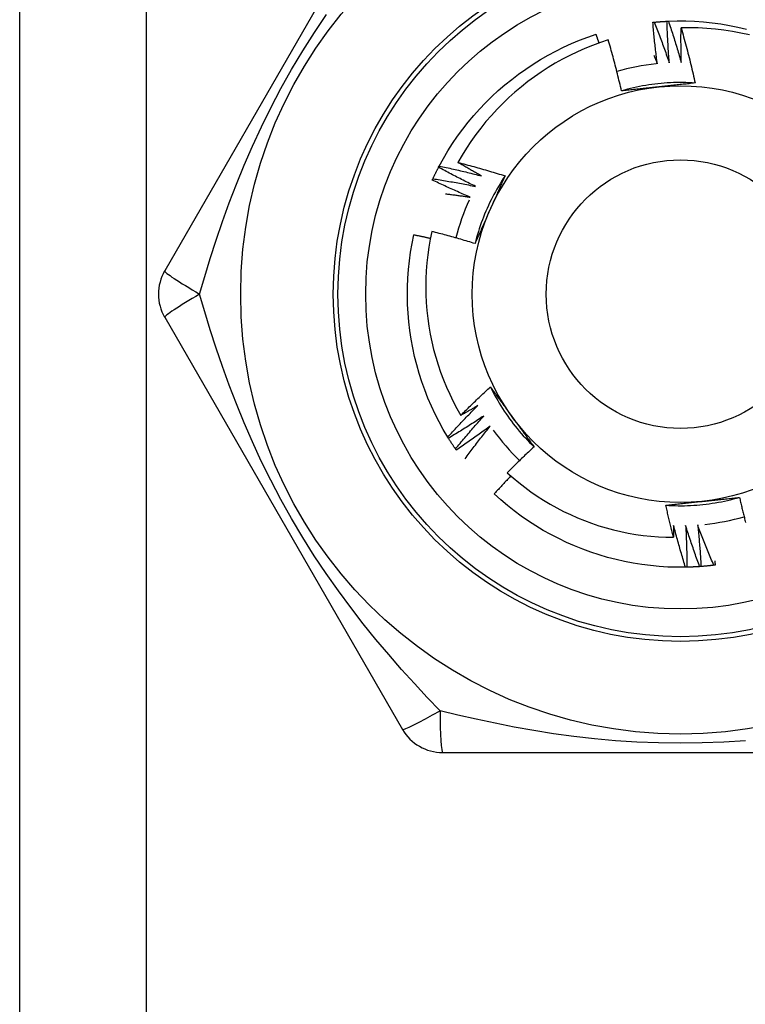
# Model space of a CAD drawing. Header units: inches. Extents: x 6 to 217, y 10 to 119.
# Tile 90 of 141: x 8.753 to 9.062, y 77.626 to 78.045. Entities that reach past the tile are written whole.
import ezdxf

# ---------------------------------------------------------------- set-up
doc = ezdxf.new("R2010")
doc.units = ezdxf.units.IN
doc.header["$MEASUREMENT"] = 0
doc.layers.add('Visible Edges(ANSI)', color=7, linetype='Continuous', lineweight=25)
doc.layers.add('Visible Tangent Edges(ANSI)', color=7, linetype='Continuous', lineweight=25)

msp = doc.modelspace()

# ---------------------------------------------------------------- linework, layer by layer
at = {"layer": 'Visible Edges(ANSI)'}
for p, q in [((8.75345, 21.49928), (8.75345, 78.25518)), ((8.91625, 78.11345), (8.8151, 77.93825)), ((8.93158, 77.98233), (8.93186, 77.98286)), ((8.8151, 77.91857), (8.91625, 77.74337)), ((8.93579, 77.86714), (8.93547, 77.86765)), ((8.9391, 77.8621), (8.93876, 77.8626)), ((9.03718, 77.8123), (9.03657, 77.81229)), ((8.9333, 77.73353), (9.1356, 77.73353))]:
    msp.add_line(p, q, dxfattribs=at)
at = {"layer": 'Visible Edges(ANSI)', "flags": 128}
for points in [[(9.02269, 78.04396), (9.02272, 78.04396), (9.02274, 78.04396), (9.02277, 78.04396), (9.02279, 78.04397), (9.02282, 78.04397), (9.02284, 78.04397), (9.02287, 78.04397), (9.02289, 78.04398), (9.02292, 78.04398), (9.02294, 78.04398), (9.02297, 78.04398), (9.02299, 78.04399), (9.02302, 78.04399), (9.02304, 78.04399), (9.02307, 78.04399), (9.02309, 78.044), (9.02312, 78.044), (9.02314, 78.044), (9.02317, 78.044), (9.02319, 78.04401), (9.02322, 78.04401), (9.02324, 78.04401), (9.02327, 78.04401), (9.02329, 78.04402)], [(9.02459, 78.02634), (9.0245, 78.02708), (9.0244, 78.02781), (9.02431, 78.02854), (9.02422, 78.02927), (9.02413, 78.03), (9.02404, 78.03074), (9.02395, 78.03147), (9.02387, 78.0322), (9.02378, 78.03294), (9.0237, 78.03367), (9.02362, 78.0344), (9.02354, 78.03514), (9.02346, 78.03587), (9.02338, 78.0366), (9.02331, 78.03734), (9.02323, 78.03807), (9.02316, 78.03881), (9.02309, 78.03954), (9.02302, 78.04028), (9.02295, 78.04101), (9.02289, 78.04175), (9.02282, 78.04248), (9.02276, 78.04322), (9.02269, 78.04396)], [(9.02329, 78.04402), (9.02352, 78.04404), (9.02374, 78.04406), (9.02397, 78.04408), (9.02419, 78.0441), (9.02442, 78.04412), (9.02465, 78.04414), (9.02487, 78.04416), (9.0251, 78.04418), (9.02532, 78.04419), (9.02555, 78.04421), (9.02577, 78.04423), (9.026, 78.04425), (9.02622, 78.04426), (9.02645, 78.04428), (9.02667, 78.04429), (9.0269, 78.04431), (9.02713, 78.04432), (9.02735, 78.04434), (9.02758, 78.04435), (9.0278, 78.04436), (9.02803, 78.04438), (9.02825, 78.04439), (9.02848, 78.0444), (9.02871, 78.04441)], [(9.02329, 78.04402), (9.02358, 78.0433), (9.02386, 78.04259), (9.02414, 78.04187), (9.02442, 78.04116), (9.02469, 78.04044), (9.02497, 78.03972), (9.02524, 78.03901), (9.02551, 78.03829), (9.02579, 78.03757), (9.02606, 78.03685), (9.02632, 78.03613), (9.02659, 78.03541), (9.02686, 78.03469), (9.02712, 78.03397), (9.02739, 78.03325), (9.02765, 78.03252), (9.02791, 78.0318), (9.02817, 78.03108), (9.02842, 78.03035), (9.02868, 78.02963), (9.02893, 78.0289), (9.02919, 78.02818), (9.02944, 78.02745), (9.02969, 78.02672)], [(9.02871, 78.04441), (9.02873, 78.04441), (9.02876, 78.04441), (9.02878, 78.04441), (9.02881, 78.04442), (9.02883, 78.04442), (9.02886, 78.04442), (9.02888, 78.04442), (9.02891, 78.04442), (9.02893, 78.04442), (9.02896, 78.04442), (9.02898, 78.04442), (9.02901, 78.04443), (9.02903, 78.04443), (9.02906, 78.04443), (9.02908, 78.04443), (9.02911, 78.04443), (9.02913, 78.04443), (9.02916, 78.04443), (9.02918, 78.04443), (9.02921, 78.04443), (9.02923, 78.04444), (9.02926, 78.04444), (9.02928, 78.04444), (9.02931, 78.04444)], [(9.02969, 78.02672), (9.02963, 78.02746), (9.02958, 78.02819), (9.02952, 78.02893), (9.02947, 78.02967), (9.02942, 78.0304), (9.02937, 78.03114), (9.02932, 78.03188), (9.02927, 78.03261), (9.02922, 78.03335), (9.02918, 78.03408), (9.02914, 78.03482), (9.02909, 78.03556), (9.02905, 78.0363), (9.02902, 78.03703), (9.02898, 78.03777), (9.02894, 78.03851), (9.02891, 78.03925), (9.02887, 78.03998), (9.02884, 78.04072), (9.02881, 78.04146), (9.02878, 78.0422), (9.02876, 78.04293), (9.02873, 78.04367), (9.02871, 78.04441)], [(9.02931, 78.04444), (9.03303, 78.04454), (9.03675, 78.04453), (9.04047, 78.0444), (9.04418, 78.04414), (9.04788, 78.04377), (9.05157, 78.04328), (9.05524, 78.04268), (9.05889, 78.04195), (9.06251, 78.04111)], [(9.02931, 78.04444), (9.02955, 78.04371), (9.0298, 78.04298), (9.03004, 78.04225), (9.03028, 78.04153), (9.03052, 78.0408), (9.03076, 78.04007), (9.03099, 78.03933), (9.03123, 78.0386), (9.03146, 78.03787), (9.0317, 78.03714), (9.03193, 78.03641), (9.03216, 78.03567), (9.03238, 78.03494), (9.03261, 78.03421), (9.03284, 78.03347), (9.03306, 78.03274), (9.03328, 78.032), (9.0335, 78.03126), (9.03372, 78.03053), (9.03394, 78.02979), (9.03416, 78.02905), (9.03437, 78.02832), (9.03459, 78.02758), (9.0348, 78.02684)], [(9.0348, 78.02684), (9.03478, 78.02745), (9.03477, 78.02807), (9.03475, 78.02868), (9.03474, 78.0293), (9.03473, 78.02991), (9.03472, 78.03053), (9.03471, 78.03114), (9.0347, 78.03176), (9.03469, 78.03237), (9.03468, 78.03299), (9.03468, 78.03361), (9.03467, 78.03422), (9.03467, 78.03484), (9.03466, 78.03545), (9.03466, 78.03607), (9.03466, 78.03668), (9.03466, 78.0373), (9.03466, 78.03791), (9.03466, 78.03853), (9.03467, 78.03915), (9.03467, 78.03976), (9.03468, 78.04038), (9.03468, 78.04099), (9.03469, 78.04161)], [(9.06373, 78.03859), (9.06016, 78.03938), (9.05657, 78.04005), (9.05295, 78.0406), (9.04932, 78.04104), (9.04568, 78.04136), (9.04202, 78.04156), (9.03836, 78.04164), (9.03469, 78.04161)], [(9.03469, 78.04161), (9.03497, 78.04064), (9.03524, 78.03967), (9.03552, 78.0387), (9.03579, 78.03773), (9.03606, 78.03676), (9.03632, 78.03578), (9.03658, 78.03481), (9.03685, 78.03384), (9.0371, 78.03286), (9.03736, 78.03189), (9.03761, 78.03091), (9.03787, 78.02994), (9.03811, 78.02896), (9.03836, 78.02798), (9.0386, 78.027), (9.03885, 78.02602), (9.03908, 78.02504), (9.03932, 78.02406), (9.03955, 78.02308), (9.03979, 78.0221), (9.04001, 78.02112), (9.04024, 78.02013), (9.04046, 78.01915), (9.04068, 78.01817)], [(8.93186, 77.98286), (8.93366, 77.98612), (8.93556, 77.98932), (8.93756, 77.99246), (8.93966, 77.99553), (8.94186, 77.99853), (8.94415, 78.00146), (8.94654, 78.00431), (8.94901, 78.00709), (8.95158, 78.00978), (8.95423, 78.0124), (8.95696, 78.01492), (8.95977, 78.01736), (8.96266, 78.01971), (8.96562, 78.02196), (8.96865, 78.02411), (8.97175, 78.02617), (8.97491, 78.02813), (8.97813, 78.02999), (8.98142, 78.03174), (8.98475, 78.03338), (8.98814, 78.03492), (8.99157, 78.03635), (8.99505, 78.03767), (8.99857, 78.03887)], [(9.00374, 78.03645), (9.0004, 78.03535), (8.99709, 78.03413), (8.99382, 78.03281), (8.99059, 78.03139), (8.98741, 78.02987), (8.98428, 78.02825), (8.98121, 78.02653), (8.9782, 78.02472), (8.97525, 78.02282), (8.97235, 78.02083), (8.96953, 78.01874), (8.96677, 78.01656), (8.96407, 78.0143), (8.96145, 78.01195), (8.9589, 78.00952), (8.95643, 78.007), (8.95404, 78.00441), (8.95174, 78.00175), (8.94952, 77.99902), (8.9474, 77.99622), (8.94536, 77.99335), (8.94342, 77.99042), (8.94157, 77.98744), (8.93982, 77.98439)], [(8.99983, 78.03515), (8.99978, 78.0353), (8.99973, 78.03546), (8.99968, 78.03561), (8.99963, 78.03577), (8.99957, 78.03592), (8.99952, 78.03608), (8.99947, 78.03624), (8.99942, 78.03639), (8.99936, 78.03655), (8.99931, 78.0367), (8.99926, 78.03686), (8.99921, 78.03701), (8.99915, 78.03717), (8.9991, 78.03732), (8.99905, 78.03748), (8.999, 78.03763), (8.99894, 78.03779), (8.99889, 78.03794), (8.99884, 78.0381), (8.99878, 78.03825), (8.99873, 78.03841), (8.99868, 78.03856), (8.99863, 78.03872), (8.99857, 78.03887)], [(9.00937, 78.01482), (9.00916, 78.01573), (9.00895, 78.01663), (9.00873, 78.01754), (9.00852, 78.01845), (9.0083, 78.01935), (9.00808, 78.02026), (9.00786, 78.02116), (9.00763, 78.02207), (9.00741, 78.02297), (9.00718, 78.02388), (9.00695, 78.02478), (9.00671, 78.02568), (9.00648, 78.02658), (9.00624, 78.02748), (9.006, 78.02838), (9.00576, 78.02928), (9.00551, 78.03018), (9.00527, 78.03108), (9.00502, 78.03198), (9.00476, 78.03287), (9.00451, 78.03377), (9.00425, 78.03466), (9.004, 78.03556), (9.00374, 78.03645)], [(9.02316, 78.02986), (9.02322, 78.02971), (9.02328, 78.02957), (9.02334, 78.02942), (9.0234, 78.02927), (9.02346, 78.02913), (9.02352, 78.02898), (9.02358, 78.02883), (9.02364, 78.02869), (9.0237, 78.02854), (9.02376, 78.0284), (9.02382, 78.02825), (9.02388, 78.0281), (9.02394, 78.02796), (9.024, 78.02781), (9.02406, 78.02766), (9.02412, 78.02752), (9.02418, 78.02737), (9.02424, 78.02722), (9.0243, 78.02708), (9.02436, 78.02693), (9.02442, 78.02678), (9.02448, 78.02664), (9.02454, 78.02649), (9.02459, 78.02634)], [(9.04068, 78.01816), (9.03937, 78.01824), (9.03805, 78.0183), (9.03673, 78.01834), (9.03541, 78.01837), (9.03409, 78.01837), (9.03277, 78.01835), (9.03146, 78.01832), (9.03014, 78.01827), (9.02882, 78.01819), (9.0275, 78.0181), (9.02619, 78.01799), (9.02488, 78.01786), (9.02357, 78.01771), (9.02226, 78.01754), (9.02095, 78.01735), (9.01965, 78.01715), (9.01835, 78.01692), (9.01705, 78.01668), (9.01576, 78.01642), (9.01447, 78.01613), (9.01319, 78.01583), (9.01191, 78.01551), (9.01064, 78.01517), (9.00937, 78.01482)], [(9.02519, 78.01651), (9.02452, 78.01644), (9.02386, 78.01637), (9.0232, 78.0163), (9.02253, 78.01623), (9.02187, 78.01616), (9.02121, 78.01609), (9.02055, 78.01602), (9.01989, 78.01595), (9.01923, 78.01588), (9.01857, 78.01581), (9.01791, 78.01574), (9.01725, 78.01567), (9.01659, 78.0156), (9.01593, 78.01553), (9.01527, 78.01546), (9.01462, 78.01539), (9.01396, 78.01532), (9.0133, 78.01525), (9.01265, 78.01518), (9.01199, 78.0151), (9.01133, 78.01503), (9.01068, 78.01496), (9.01002, 78.01489), (9.00937, 78.01482)], [(9.04068, 78.01817), (9.04004, 78.0181), (9.0394, 78.01803), (9.03876, 78.01795), (9.03812, 78.01788), (9.03747, 78.01781), (9.03683, 78.01774), (9.03619, 78.01768), (9.03555, 78.01761), (9.0349, 78.01754), (9.03426, 78.01747), (9.03361, 78.0174), (9.03297, 78.01733), (9.03232, 78.01726), (9.03168, 78.01719), (9.03103, 78.01712), (9.03038, 78.01706), (9.02974, 78.01699), (9.02909, 78.01692), (9.02844, 78.01685), (9.02779, 78.01678), (9.02714, 78.01671), (9.02649, 78.01665), (9.02584, 78.01658), (9.02519, 78.01651)], [(8.92918, 77.97747), (8.92927, 77.97767), (8.92937, 77.97788), (8.92946, 77.97808), (8.92956, 77.97829), (8.92966, 77.97849), (8.92976, 77.97869), (8.92985, 77.9789), (8.92995, 77.9791), (8.93005, 77.9793), (8.93015, 77.97951), (8.93025, 77.97971), (8.93035, 77.97991), (8.93045, 77.98012), (8.93055, 77.98032), (8.93065, 77.98052), (8.93075, 77.98072), (8.93086, 77.98092), (8.93096, 77.98113), (8.93106, 77.98133), (8.93116, 77.98153), (8.93127, 77.98173), (8.93137, 77.98193), (8.93148, 77.98213), (8.93158, 77.98233)], [(8.94732, 77.9742), (8.94666, 77.97453), (8.946, 77.97485), (8.94533, 77.97518), (8.94467, 77.97551), (8.94401, 77.97583), (8.94335, 77.97616), (8.94269, 77.9765), (8.94203, 77.97683), (8.94138, 77.97716), (8.94072, 77.9775), (8.94006, 77.97783), (8.93941, 77.97817), (8.93875, 77.97851), (8.9381, 77.97885), (8.93744, 77.97919), (8.93679, 77.97954), (8.93613, 77.97988), (8.93548, 77.98023), (8.93483, 77.98058), (8.93418, 77.98092), (8.93353, 77.98127), (8.93288, 77.98162), (8.93223, 77.98198), (8.93158, 77.98233)], [(8.93186, 77.98286), (8.93261, 77.98271), (8.93337, 77.98255), (8.93412, 77.98239), (8.93487, 77.98222), (8.93562, 77.98206), (8.93637, 77.98189), (8.93712, 77.98173), (8.93787, 77.98156), (8.93862, 77.98139), (8.93936, 77.98122), (8.94011, 77.98104), (8.94086, 77.98087), (8.94161, 77.98069), (8.94236, 77.98052), (8.9431, 77.98034), (8.94385, 77.98016), (8.9446, 77.97998), (8.94534, 77.97979), (8.94609, 77.97961), (8.94684, 77.97942), (8.94758, 77.97923), (8.94833, 77.97905), (8.94907, 77.97886), (8.94982, 77.97866)], [(8.93982, 77.98439), (8.94066, 77.98417), (8.9415, 77.98396), (8.94234, 77.98374), (8.94318, 77.98351), (8.94402, 77.98329), (8.94485, 77.98306), (8.94569, 77.98284), (8.94653, 77.98261), (8.94736, 77.98238), (8.9482, 77.98214), (8.94903, 77.98191), (8.94987, 77.98167), (8.9507, 77.98143), (8.95153, 77.98119), (8.95236, 77.98095), (8.9532, 77.98071), (8.95403, 77.98046), (8.95486, 77.98021), (8.95569, 77.97996), (8.95652, 77.97971), (8.95735, 77.97946), (8.95818, 77.97921), (8.95901, 77.97895), (8.95984, 77.97869)], [(8.94982, 77.97866), (8.9494, 77.9789), (8.94898, 77.97913), (8.94856, 77.97936), (8.94814, 77.9796), (8.94772, 77.97983), (8.9473, 77.98007), (8.94688, 77.9803), (8.94647, 77.98054), (8.94605, 77.98077), (8.94563, 77.98101), (8.94521, 77.98125), (8.9448, 77.98149), (8.94438, 77.98173), (8.94397, 77.98197), (8.94355, 77.98221), (8.94314, 77.98245), (8.94272, 77.98269), (8.94231, 77.98293), (8.94189, 77.98317), (8.94148, 77.98341), (8.94106, 77.98366), (8.94065, 77.9839), (8.94024, 77.98414), (8.93982, 77.98439)], [(8.92892, 77.97692), (8.92893, 77.97694), (8.92894, 77.97696), (8.92895, 77.97699), (8.92896, 77.97701), (8.92897, 77.97703), (8.92898, 77.97706), (8.929, 77.97708), (8.92901, 77.9771), (8.92902, 77.97712), (8.92903, 77.97715), (8.92904, 77.97717), (8.92905, 77.97719), (8.92906, 77.97722), (8.92907, 77.97724), (8.92908, 77.97726), (8.92909, 77.97728), (8.9291, 77.97731), (8.92911, 77.97733), (8.92912, 77.97735), (8.92913, 77.97738), (8.92914, 77.9774), (8.92915, 77.97742), (8.92916, 77.97744), (8.92918, 77.97747)], [(8.94506, 77.96962), (8.94438, 77.96991), (8.94371, 77.9702), (8.94303, 77.97049), (8.94235, 77.97078), (8.94167, 77.97108), (8.941, 77.97137), (8.94032, 77.97167), (8.93965, 77.97197), (8.93897, 77.97227), (8.9383, 77.97257), (8.93762, 77.97287), (8.93695, 77.97317), (8.93628, 77.97348), (8.93561, 77.97378), (8.93494, 77.97409), (8.93427, 77.9744), (8.9336, 77.97471), (8.93293, 77.97502), (8.93226, 77.97533), (8.93159, 77.97565), (8.93092, 77.97596), (8.93025, 77.97628), (8.92959, 77.9766), (8.92892, 77.97692)], [(8.92918, 77.97747), (8.92993, 77.97735), (8.93069, 77.97723), (8.93145, 77.97711), (8.93221, 77.97698), (8.93297, 77.97686), (8.93372, 77.97673), (8.93448, 77.9766), (8.93524, 77.97647), (8.93599, 77.97634), (8.93675, 77.97621), (8.93751, 77.97608), (8.93826, 77.97594), (8.93902, 77.9758), (8.93978, 77.97567), (8.94053, 77.97553), (8.94129, 77.97539), (8.94204, 77.97524), (8.9428, 77.9751), (8.94355, 77.97495), (8.94431, 77.97481), (8.94506, 77.97466), (8.94581, 77.97451), (8.94657, 77.97436), (8.94732, 77.9742)], [(8.95984, 77.97869), (8.95911, 77.97759), (8.9584, 77.97648), (8.95771, 77.97535), (8.95703, 77.97422), (8.95636, 77.97308), (8.95572, 77.97193), (8.95509, 77.97077), (8.95448, 77.9696), (8.95388, 77.96843), (8.9533, 77.96724), (8.95274, 77.96605), (8.9522, 77.96485), (8.95167, 77.96364), (8.95116, 77.96242), (8.95067, 77.96119), (8.9502, 77.95996), (8.94975, 77.95873), (8.94931, 77.95748), (8.94889, 77.95623), (8.94849, 77.95497), (8.94811, 77.95371), (8.94775, 77.95244), (8.9474, 77.95117), (8.94708, 77.94989)], [(8.95984, 77.97869), (8.95958, 77.9781), (8.95932, 77.97751), (8.95906, 77.97692), (8.9588, 77.97633), (8.95854, 77.97573), (8.95828, 77.97514), (8.95801, 77.97455), (8.95775, 77.97396), (8.95749, 77.97337), (8.95723, 77.97277), (8.95697, 77.97218), (8.9567, 77.97159), (8.95644, 77.971), (8.95618, 77.9704), (8.95591, 77.96981), (8.95565, 77.96921), (8.95538, 77.96862), (8.95512, 77.96802), (8.95485, 77.96743), (8.95459, 77.96683), (8.95432, 77.96624), (8.95406, 77.96564), (8.95379, 77.96504), (8.95352, 77.96444)], [(8.93447, 77.97107), (8.93492, 77.97101), (8.93536, 77.97096), (8.9358, 77.9709), (8.93624, 77.97084), (8.93668, 77.97079), (8.93712, 77.97073), (8.93757, 77.97067), (8.93801, 77.97062), (8.93845, 77.97056), (8.93889, 77.9705), (8.93933, 77.97044), (8.93977, 77.97038), (8.94021, 77.97032), (8.94065, 77.97026), (8.9411, 77.9702), (8.94154, 77.97013), (8.94198, 77.97007), (8.94242, 77.97001), (8.94286, 77.96994), (8.9433, 77.96988), (8.94374, 77.96982), (8.94418, 77.96975), (8.94462, 77.96969), (8.94506, 77.96962)], [(8.95352, 77.96444), (8.95325, 77.96383), (8.95298, 77.96322), (8.95271, 77.96261), (8.95244, 77.962), (8.95217, 77.96139), (8.9519, 77.96078), (8.95163, 77.96018), (8.95136, 77.95957), (8.95109, 77.95896), (8.95082, 77.95836), (8.95055, 77.95775), (8.95028, 77.95714), (8.95001, 77.95654), (8.94974, 77.95593), (8.94948, 77.95533), (8.94921, 77.95472), (8.94894, 77.95412), (8.94867, 77.95352), (8.94841, 77.95291), (8.94814, 77.95231), (8.94787, 77.9517), (8.94761, 77.9511), (8.94734, 77.9505), (8.94708, 77.94989)], [(8.93547, 77.86765), (8.93357, 77.87085), (8.93178, 77.87411), (8.93009, 77.87743), (8.92852, 77.8808), (8.92705, 77.88421), (8.92568, 77.88768), (8.92444, 77.89118), (8.9233, 77.89472), (8.92228, 77.8983), (8.92137, 77.90191), (8.92058, 77.90554), (8.91991, 77.9092), (8.91935, 77.91288), (8.91891, 77.91657), (8.91859, 77.92028), (8.91839, 77.92399), (8.91831, 77.92771), (8.91835, 77.93143), (8.9185, 77.93515), (8.91878, 77.93886), (8.91917, 77.94256), (8.91968, 77.94624), (8.92031, 77.94991), (8.92106, 77.95355)], [(8.92809, 77.95205), (8.9278, 77.95212), (8.92751, 77.95218), (8.92721, 77.95225), (8.92692, 77.95231), (8.92663, 77.95238), (8.92634, 77.95244), (8.92604, 77.95251), (8.92575, 77.95257), (8.92546, 77.95263), (8.92516, 77.9527), (8.92487, 77.95276), (8.92458, 77.95282), (8.92429, 77.95288), (8.92399, 77.95295), (8.9237, 77.95301), (8.92341, 77.95307), (8.92311, 77.95313), (8.92282, 77.95319), (8.92253, 77.95325), (8.92223, 77.95331), (8.92194, 77.95337), (8.92165, 77.95343), (8.92135, 77.95349), (8.92106, 77.95355)], [(8.92871, 77.95504), (8.92803, 77.95174), (8.92745, 77.94842), (8.92698, 77.94508), (8.92661, 77.94173), (8.92635, 77.93836), (8.92619, 77.93498), (8.92613, 77.9316), (8.92618, 77.92821), (8.92634, 77.92484), (8.9266, 77.92147), (8.92697, 77.91811), (8.92744, 77.91477), (8.92802, 77.91145), (8.9287, 77.90815), (8.92948, 77.90487), (8.93036, 77.90162), (8.93135, 77.89839), (8.93244, 77.89519), (8.93363, 77.89203), (8.93492, 77.8889), (8.93631, 77.88581), (8.93779, 77.88278), (8.93937, 77.87979), (8.94104, 77.87686)], [(8.94708, 77.94989), (8.94632, 77.95013), (8.94556, 77.95036), (8.9448, 77.95059), (8.94403, 77.95082), (8.94327, 77.95104), (8.94251, 77.95127), (8.94175, 77.95149), (8.94098, 77.95172), (8.94022, 77.95194), (8.93945, 77.95216), (8.93869, 77.95237), (8.93792, 77.95259), (8.93716, 77.9528), (8.93639, 77.95301), (8.93563, 77.95322), (8.93486, 77.95343), (8.93409, 77.95364), (8.93332, 77.95385), (8.93256, 77.95405), (8.93179, 77.95425), (8.93102, 77.95445), (8.93025, 77.95465), (8.92948, 77.95485), (8.92871, 77.95504)], [(8.94104, 77.87686), (8.94155, 77.87738), (8.94206, 77.87789), (8.94258, 77.8784), (8.94309, 77.87891), (8.94361, 77.87942), (8.94413, 77.87993), (8.94465, 77.88044), (8.94516, 77.88095), (8.94568, 77.88145), (8.94621, 77.88196), (8.94673, 77.88246), (8.94725, 77.88297), (8.94777, 77.88347), (8.9483, 77.88397), (8.94883, 77.88447), (8.94935, 77.88497), (8.94988, 77.88547), (8.95041, 77.88597), (8.95094, 77.88647), (8.95147, 77.88696), (8.952, 77.88746), (8.95253, 77.88795), (8.95307, 77.88844), (8.9536, 77.88893)], [(8.9536, 77.88893), (8.95398, 77.88841), (8.95436, 77.88789), (8.95475, 77.88737), (8.95513, 77.88685), (8.95551, 77.88633), (8.95589, 77.88581), (8.95627, 77.88529), (8.95665, 77.88476), (8.95704, 77.88424), (8.95742, 77.88372), (8.9578, 77.88319), (8.95818, 77.88267), (8.95856, 77.88215), (8.95895, 77.88162), (8.95933, 77.8811), (8.95971, 77.88057), (8.96009, 77.88004), (8.96048, 77.87952), (8.96086, 77.87899), (8.96124, 77.87846), (8.96163, 77.87793), (8.96201, 77.8774), (8.9624, 77.87687), (8.96278, 77.87634)], [(8.95361, 77.88894), (8.95419, 77.88776), (8.9548, 77.88659), (8.95542, 77.88542), (8.95606, 77.88427), (8.95672, 77.88312), (8.95739, 77.88199), (8.95808, 77.88086), (8.95879, 77.87975), (8.95951, 77.87865), (8.96025, 77.87755), (8.961, 77.87647), (8.96177, 77.8754), (8.96255, 77.87434), (8.96335, 77.87329), (8.96417, 77.87225), (8.965, 77.87123), (8.96584, 77.87021), (8.9667, 77.86921), (8.96758, 77.86823), (8.96847, 77.86725), (8.96937, 77.86629), (8.97029, 77.86534), (8.97122, 77.86441), (8.97216, 77.86349)], [(8.93547, 77.86765), (8.93599, 77.86822), (8.9365, 77.86878), (8.93702, 77.86935), (8.93755, 77.86991), (8.93807, 77.87048), (8.93859, 77.87104), (8.93912, 77.8716), (8.93964, 77.87216), (8.94017, 77.87272), (8.9407, 77.87328), (8.94122, 77.87383), (8.94175, 77.87439), (8.94228, 77.87495), (8.94282, 77.8755), (8.94335, 77.87605), (8.94388, 77.87661), (8.94442, 77.87716), (8.94496, 77.87771), (8.94549, 77.87826), (8.94603, 77.87881), (8.94657, 77.87935), (8.94711, 77.8799), (8.94766, 77.88044), (8.9482, 77.88099)], [(8.9482, 77.88099), (8.9479, 77.88081), (8.94761, 77.88064), (8.94731, 77.88046), (8.94701, 77.88029), (8.94671, 77.88012), (8.94642, 77.87994), (8.94612, 77.87977), (8.94582, 77.8796), (8.94552, 77.87942), (8.94523, 77.87925), (8.94493, 77.87908), (8.94463, 77.87891), (8.94433, 77.87873), (8.94403, 77.87856), (8.94373, 77.87839), (8.94344, 77.87822), (8.94314, 77.87805), (8.94284, 77.87788), (8.94254, 77.87771), (8.94224, 77.87754), (8.94194, 77.87737), (8.94164, 77.8772), (8.94134, 77.87703), (8.94104, 77.87686)], [(8.95078, 77.87658), (8.95016, 77.87617), (8.94955, 77.87576), (8.94893, 77.87536), (8.94831, 77.87495), (8.94769, 77.87455), (8.94707, 77.87415), (8.94645, 77.87375), (8.94583, 77.87335), (8.94521, 77.87295), (8.94459, 77.87256), (8.94396, 77.87216), (8.94334, 77.87177), (8.94271, 77.87138), (8.94209, 77.87099), (8.94146, 77.8706), (8.94083, 77.87021), (8.94021, 77.86982), (8.93958, 77.86943), (8.93895, 77.86905), (8.93832, 77.86866), (8.93768, 77.86828), (8.93705, 77.8679), (8.93642, 77.86752), (8.93579, 77.86714)], [(8.93876, 77.8626), (8.93924, 77.86319), (8.93973, 77.86378), (8.94022, 77.86437), (8.94071, 77.86496), (8.9412, 77.86555), (8.9417, 77.86614), (8.94219, 77.86673), (8.94269, 77.86732), (8.94319, 77.8679), (8.94368, 77.86849), (8.94418, 77.86907), (8.94468, 77.86965), (8.94518, 77.87023), (8.94569, 77.87082), (8.94619, 77.8714), (8.9467, 77.87198), (8.9472, 77.87255), (8.94771, 77.87313), (8.94822, 77.87371), (8.94873, 77.87428), (8.94924, 77.87486), (8.94975, 77.87543), (8.95026, 77.876), (8.95078, 77.87658)], [(8.96278, 77.87634), (8.96318, 77.8758), (8.96357, 77.87526), (8.96396, 77.87472), (8.96435, 77.87418), (8.96474, 77.87364), (8.96514, 77.87311), (8.96553, 77.87257), (8.96592, 77.87203), (8.96631, 77.87149), (8.9667, 77.87096), (8.96709, 77.87042), (8.96748, 77.86989), (8.96787, 77.86935), (8.96826, 77.86882), (8.96865, 77.86828), (8.96904, 77.86775), (8.96943, 77.86721), (8.96982, 77.86668), (8.97021, 77.86615), (8.9706, 77.86561), (8.97099, 77.86508), (8.97138, 77.86455), (8.97177, 77.86402), (8.97216, 77.86349)], [(8.95358, 77.8723), (8.95299, 77.87186), (8.95239, 77.87143), (8.9518, 77.87099), (8.9512, 77.87056), (8.9506, 77.87012), (8.95001, 77.86969), (8.94941, 77.86926), (8.94881, 77.86883), (8.94821, 77.8684), (8.94761, 77.86797), (8.947, 77.86754), (8.9464, 77.86712), (8.9458, 77.86669), (8.94519, 77.86627), (8.94459, 77.86585), (8.94398, 77.86543), (8.94337, 77.86501), (8.94277, 77.86459), (8.94216, 77.86417), (8.94155, 77.86375), (8.94094, 77.86334), (8.94032, 77.86292), (8.93971, 77.86251), (8.9391, 77.8621)], [(8.94282, 77.85842), (8.94325, 77.859), (8.94369, 77.85959), (8.94413, 77.86018), (8.94457, 77.86076), (8.94501, 77.86135), (8.94545, 77.86193), (8.94589, 77.86251), (8.94633, 77.8631), (8.94678, 77.86368), (8.94722, 77.86426), (8.94767, 77.86484), (8.94812, 77.86542), (8.94857, 77.86599), (8.94902, 77.86657), (8.94947, 77.86715), (8.94992, 77.86772), (8.95038, 77.8683), (8.95083, 77.86887), (8.95129, 77.86945), (8.95174, 77.87002), (8.9522, 77.87059), (8.95266, 77.87116), (8.95312, 77.87173), (8.95358, 77.8723)], [(8.93876, 77.8626), (8.93863, 77.86278), (8.9385, 77.86297), (8.93837, 77.86316), (8.93825, 77.86334), (8.93812, 77.86353), (8.93799, 77.86372), (8.93787, 77.86391), (8.93774, 77.86409), (8.93762, 77.86428), (8.93749, 77.86447), (8.93737, 77.86466), (8.93724, 77.86485), (8.93712, 77.86504), (8.937, 77.86523), (8.93687, 77.86542), (8.93675, 77.86561), (8.93663, 77.8658), (8.93651, 77.86599), (8.93639, 77.86618), (8.93627, 77.86637), (8.93614, 77.86656), (8.93602, 77.86675), (8.9359, 77.86695), (8.93579, 77.86714)], [(8.97216, 77.86349), (8.97168, 77.86304), (8.9712, 77.86259), (8.97072, 77.86214), (8.97024, 77.86169), (8.96976, 77.86124), (8.96928, 77.86079), (8.9688, 77.86033), (8.96832, 77.85988), (8.96785, 77.85942), (8.96737, 77.85897), (8.9669, 77.85851), (8.96643, 77.85805), (8.96595, 77.85759), (8.96548, 77.85713), (8.96501, 77.85667), (8.96454, 77.85621), (8.96407, 77.85575), (8.9636, 77.85529), (8.96314, 77.85483), (8.96267, 77.85436), (8.9622, 77.8539), (8.96174, 77.85343), (8.96127, 77.85296), (8.96081, 77.8525)], [(8.96234, 77.85113), (8.96204, 77.85082), (8.96174, 77.8505), (8.96144, 77.85018), (8.96114, 77.84987), (8.96084, 77.84955), (8.96054, 77.84923), (8.96024, 77.84892), (8.95995, 77.8486), (8.95965, 77.84828), (8.95935, 77.84796), (8.95906, 77.84764), (8.95876, 77.84733), (8.95847, 77.84701), (8.95817, 77.84669), (8.95788, 77.84637), (8.95758, 77.84605), (8.95729, 77.84572), (8.957, 77.8454), (8.9567, 77.84508), (8.95641, 77.84476), (8.95612, 77.84444), (8.95582, 77.84412), (8.95553, 77.84379), (8.95524, 77.84347)], [(8.96081, 77.8525), (8.96323, 77.85035), (8.96572, 77.84828), (8.96826, 77.84629), (8.97087, 77.84438), (8.97353, 77.84254), (8.97625, 77.8408), (8.97901, 77.83913), (8.98184, 77.83755), (8.98471, 77.83606), (8.98762, 77.83465), (8.99059, 77.83334), (8.99359, 77.83212), (8.99663, 77.83099), (8.99969, 77.82995), (9.00279, 77.82902), (9.00591, 77.82818), (9.00905, 77.82744), (9.01221, 77.82679), (9.0154, 77.82625), (9.0186, 77.8258), (9.02181, 77.82545), (9.02504, 77.82521), (9.02827, 77.82506), (9.03151, 77.82502)], [(9.03657, 77.81229), (9.03285, 77.81228), (9.02913, 77.81239), (9.02542, 77.81262), (9.02172, 77.81297), (9.01803, 77.81344), (9.01435, 77.81402), (9.0107, 77.81472), (9.00707, 77.81554), (9.00347, 77.81648), (8.9999, 77.81753), (8.99637, 77.81869), (8.99287, 77.81997), (8.98942, 77.82135), (8.98602, 77.82285), (8.98266, 77.82446), (8.97936, 77.82617), (8.97611, 77.82798), (8.97292, 77.8299), (8.9698, 77.83192), (8.96674, 77.83404), (8.96376, 77.83626), (8.96084, 77.83857), (8.958, 77.84098), (8.95524, 77.84347)], [(9.02821, 77.83866), (9.02953, 77.83858), (9.03085, 77.83852), (9.03217, 77.83848), (9.03348, 77.83846), (9.0348, 77.83845), (9.03612, 77.83847), (9.03744, 77.8385), (9.03876, 77.83856), (9.04008, 77.83863), (9.04139, 77.83872), (9.04271, 77.83883), (9.04402, 77.83896), (9.04533, 77.83911), (9.04664, 77.83928), (9.04794, 77.83947), (9.04925, 77.83967), (9.05055, 77.8399), (9.05184, 77.84014), (9.05314, 77.84041), (9.05442, 77.84069), (9.05571, 77.84099), (9.05699, 77.84131), (9.05826, 77.84165), (9.05953, 77.84201)], [(9.02821, 77.83866), (9.02885, 77.83873), (9.0295, 77.8388), (9.03014, 77.83887), (9.03078, 77.83894), (9.03142, 77.83901), (9.03206, 77.83908), (9.03271, 77.83915), (9.03335, 77.83922), (9.03399, 77.83929), (9.03464, 77.83935), (9.03528, 77.83942), (9.03593, 77.83949), (9.03657, 77.83956), (9.03722, 77.83963), (9.03787, 77.8397), (9.03851, 77.83977), (9.03916, 77.83984), (9.03981, 77.8399), (9.04046, 77.83997), (9.0411, 77.84004), (9.04175, 77.84011), (9.0424, 77.84018), (9.04306, 77.84025), (9.04371, 77.84031)], [(9.03151, 77.82502), (9.03137, 77.82558), (9.03122, 77.82615), (9.03108, 77.82671), (9.03093, 77.82728), (9.03079, 77.82785), (9.03064, 77.82841), (9.0305, 77.82898), (9.03036, 77.82955), (9.03022, 77.83012), (9.03008, 77.83068), (9.02994, 77.83125), (9.0298, 77.83182), (9.02967, 77.83239), (9.02953, 77.83296), (9.02939, 77.83353), (9.02926, 77.8341), (9.02913, 77.83466), (9.02899, 77.83523), (9.02886, 77.8358), (9.02873, 77.83637), (9.0286, 77.83694), (9.02847, 77.83751), (9.02834, 77.83809), (9.02821, 77.83866)], [(9.04371, 77.84031), (9.04437, 77.84038), (9.04504, 77.84045), (9.0457, 77.84052), (9.04636, 77.84059), (9.04703, 77.84066), (9.04769, 77.84073), (9.04835, 77.8408), (9.04901, 77.84087), (9.04967, 77.84094), (9.05033, 77.84101), (9.05099, 77.84108), (9.05165, 77.84115), (9.05231, 77.84122), (9.05297, 77.84129), (9.05362, 77.84136), (9.05428, 77.84143), (9.05494, 77.84151), (9.0556, 77.84158), (9.05625, 77.84165), (9.05691, 77.84172), (9.05756, 77.84179), (9.05822, 77.84186), (9.05887, 77.84193), (9.05953, 77.84201)], [(9.05953, 77.84201), (9.05965, 77.8415), (9.05976, 77.84099), (9.05988, 77.84048), (9.06, 77.83997), (9.06012, 77.83947), (9.06024, 77.83896), (9.06036, 77.83845), (9.06048, 77.83794), (9.0606, 77.83744), (9.06073, 77.83693), (9.06085, 77.83642), (9.06097, 77.83592), (9.0611, 77.83541), (9.06122, 77.8349), (9.06135, 77.8344), (9.06148, 77.83389), (9.06161, 77.83339), (9.06173, 77.83288), (9.06186, 77.83238), (9.06199, 77.83187), (9.06212, 77.83137)], [(9.03154, 77.83003), (9.03154, 77.82982), (9.03154, 77.82961), (9.03154, 77.8294), (9.03154, 77.82919), (9.03154, 77.82898), (9.03154, 77.82877), (9.03154, 77.82857), (9.03154, 77.82836), (9.03154, 77.82815), (9.03154, 77.82794), (9.03154, 77.82773), (9.03154, 77.82752), (9.03154, 77.82731), (9.03153, 77.8271), (9.03153, 77.8269), (9.03153, 77.82669), (9.03153, 77.82648), (9.03153, 77.82627), (9.03153, 77.82606), (9.03152, 77.82585), (9.03152, 77.82564), (9.03152, 77.82543), (9.03152, 77.82522), (9.03151, 77.82502)], [(9.03657, 77.81229), (9.03635, 77.81302), (9.03612, 77.81376), (9.0359, 77.81449), (9.03568, 77.81523), (9.03546, 77.81596), (9.03524, 77.8167), (9.03502, 77.81744), (9.03481, 77.81817), (9.03459, 77.81891), (9.03438, 77.81965), (9.03417, 77.82039), (9.03396, 77.82113), (9.03375, 77.82187), (9.03354, 77.8226), (9.03333, 77.82335), (9.03313, 77.82409), (9.03292, 77.82483), (9.03272, 77.82557), (9.03252, 77.82631), (9.03232, 77.82705), (9.03213, 77.8278), (9.03193, 77.82854), (9.03173, 77.82928), (9.03154, 77.83003)], [(9.03665, 77.83001), (9.03669, 77.82927), (9.03673, 77.82854), (9.03676, 77.8278), (9.0368, 77.82706), (9.03683, 77.82632), (9.03686, 77.82559), (9.03689, 77.82485), (9.03692, 77.82411), (9.03695, 77.82337), (9.03697, 77.82264), (9.037, 77.8219), (9.03702, 77.82116), (9.03704, 77.82042), (9.03706, 77.81969), (9.03708, 77.81895), (9.03709, 77.81821), (9.03711, 77.81747), (9.03712, 77.81673), (9.03714, 77.81599), (9.03715, 77.81526), (9.03716, 77.81452), (9.03716, 77.81378), (9.03717, 77.81304), (9.03718, 77.8123)], [(9.0426, 77.81256), (9.04233, 77.81328), (9.04207, 77.814), (9.04181, 77.81472), (9.04155, 77.81544), (9.04129, 77.81617), (9.04104, 77.81689), (9.04078, 77.81762), (9.04053, 77.81834), (9.04027, 77.81907), (9.04002, 77.81979), (9.03977, 77.82052), (9.03952, 77.82124), (9.03928, 77.82197), (9.03903, 77.8227), (9.03879, 77.82343), (9.03854, 77.82416), (9.0383, 77.82489), (9.03806, 77.82562), (9.03782, 77.82635), (9.03759, 77.82708), (9.03735, 77.82781), (9.03712, 77.82854), (9.03688, 77.82928), (9.03665, 77.83001)], [(9.04176, 77.83026), (9.04183, 77.82952), (9.04191, 77.82879), (9.04198, 77.82805), (9.04205, 77.82732), (9.04213, 77.82659), (9.0422, 77.82585), (9.04226, 77.82512), (9.04233, 77.82438), (9.0424, 77.82365), (9.04246, 77.82291), (9.04252, 77.82217), (9.04258, 77.82144), (9.04264, 77.8207), (9.0427, 77.81997), (9.04276, 77.81923), (9.04281, 77.8185), (9.04286, 77.81776), (9.04292, 77.81702), (9.04297, 77.81629), (9.04302, 77.81555), (9.04306, 77.81481), (9.04311, 77.81407), (9.04316, 77.81334), (9.0432, 77.8126)], [(9.0486, 77.81314), (9.0483, 77.81384), (9.048, 77.81455), (9.0477, 77.81526), (9.04741, 77.81596), (9.04711, 77.81667), (9.04682, 77.81738), (9.04652, 77.81809), (9.04623, 77.8188), (9.04594, 77.81952), (9.04565, 77.82023), (9.04537, 77.82094), (9.04508, 77.82165), (9.0448, 77.82237), (9.04451, 77.82308), (9.04423, 77.8238), (9.04395, 77.82451), (9.04367, 77.82523), (9.04339, 77.82594), (9.04312, 77.82666), (9.04284, 77.82738), (9.04257, 77.8281), (9.0423, 77.82882), (9.04203, 77.82954), (9.04176, 77.83026)], [(9.0486, 77.81314), (9.04838, 77.81311), (9.04815, 77.81308), (9.04793, 77.81305), (9.0477, 77.81303), (9.04748, 77.813), (9.04725, 77.81298), (9.04703, 77.81295), (9.0468, 77.81293), (9.04658, 77.8129), (9.04635, 77.81288), (9.04613, 77.81286), (9.0459, 77.81284), (9.04568, 77.81281), (9.04545, 77.81279), (9.04523, 77.81277), (9.045, 77.81275), (9.04478, 77.81273), (9.04455, 77.81271), (9.04433, 77.81269), (9.0441, 77.81267), (9.04388, 77.81265), (9.04365, 77.81263), (9.04343, 77.81262), (9.0432, 77.8126)], [(9.0492, 77.81321), (9.04917, 77.81321), (9.04915, 77.8132), (9.04912, 77.8132), (9.0491, 77.8132), (9.04907, 77.81319), (9.04905, 77.81319), (9.04902, 77.81319), (9.049, 77.81318), (9.04897, 77.81318), (9.04895, 77.81318), (9.04892, 77.81318), (9.0489, 77.81317), (9.04887, 77.81317), (9.04885, 77.81317), (9.04882, 77.81316), (9.0488, 77.81316), (9.04877, 77.81316), (9.04875, 77.81315), (9.04872, 77.81315), (9.0487, 77.81315), (9.04867, 77.81314), (9.04865, 77.81314), (9.04862, 77.81314), (9.0486, 77.81314)], [(9.049, 77.81498), (9.04901, 77.81491), (9.04902, 77.81483), (9.04902, 77.81476), (9.04903, 77.81468), (9.04904, 77.81461), (9.04905, 77.81454), (9.04906, 77.81446), (9.04907, 77.81439), (9.04908, 77.81432), (9.04908, 77.81424), (9.04909, 77.81417), (9.0491, 77.81409), (9.04911, 77.81402), (9.04912, 77.81395), (9.04913, 77.81387), (9.04913, 77.8138), (9.04914, 77.81373), (9.04915, 77.81365), (9.04916, 77.81358), (9.04917, 77.81351), (9.04917, 77.81343), (9.04918, 77.81336), (9.04919, 77.81328), (9.0492, 77.81321)], [(9.0426, 77.81256), (9.04237, 77.81254), (9.04215, 77.81253), (9.04192, 77.81251), (9.0417, 77.8125), (9.04147, 77.81248), (9.04124, 77.81247), (9.04102, 77.81246), (9.04079, 77.81244), (9.04057, 77.81243), (9.04034, 77.81242), (9.04011, 77.81241), (9.03989, 77.8124), (9.03966, 77.81239), (9.03944, 77.81238), (9.03921, 77.81237), (9.03898, 77.81236), (9.03876, 77.81235), (9.03853, 77.81234), (9.03831, 77.81233), (9.03808, 77.81233), (9.03785, 77.81232), (9.03763, 77.81231), (9.0374, 77.81231), (9.03718, 77.8123)], [(9.0432, 77.8126), (9.04317, 77.8126), (9.04315, 77.8126), (9.04312, 77.81259), (9.0431, 77.81259), (9.04307, 77.81259), (9.04305, 77.81259), (9.04302, 77.81259), (9.043, 77.81258), (9.04297, 77.81258), (9.04295, 77.81258), (9.04292, 77.81258), (9.0429, 77.81258), (9.04287, 77.81258), (9.04285, 77.81257), (9.04282, 77.81257), (9.0428, 77.81257), (9.04277, 77.81257), (9.04275, 77.81257), (9.04272, 77.81256), (9.0427, 77.81256), (9.04267, 77.81256), (9.04265, 77.81256), (9.04262, 77.81256), (9.0426, 77.81256)]]:
    msp.add_lwpolyline(points, dxfattribs=at)
at = {"layer": 'Visible Edges(ANSI)'}
for radius in [0.18701, 0.13386, 0.08858]:
    msp.add_circle((9.03445, 77.92841), radius, dxfattribs=at)
for centre, radius, start, end in [((9.03445, 77.92841), 0.09843, 96.0181, 105.9569), ((9.03445, 77.92841), 0.09843, 156.0181, 165.9569), ((8.83215, 77.92841), 0.01969, 150, 210), ((9.03445, 77.92841), 0.09843, 216.0181, 225.9569), ((9.03445, 77.92841), 0.09843, 276.0181, 285.9569), ((8.9333, 77.75321), 0.01969, 210, 270)]:
    msp.add_arc(centre, radius, start, end, dxfattribs=at)
at = {"layer": 'Visible Tangent Edges(ANSI)'}
msp.add_line((8.8073, 78.25518), (8.8073, 21.49928), dxfattribs=at)
at = {"layer": 'Visible Tangent Edges(ANSI)', "flags": 128}
for points in [[(8.82995, 77.92841), (8.83215, 77.93594), (8.83449, 77.94359), (8.837, 77.95136), (8.83969, 77.95922), (8.84256, 77.96716), (8.84563, 77.97516), (8.84892, 77.98321), (8.85245, 77.99132), (8.85623, 77.99947), (8.86027, 78.00764), (8.86456, 78.01581), (8.8691, 78.02392), (8.87386, 78.0319), (8.87878, 78.0397), (8.88385, 78.04729)], [(8.9322, 77.75131), (8.92678, 77.75698), (8.92133, 77.76284), (8.91586, 77.76889), (8.91039, 77.77515), (8.90495, 77.7816), (8.89956, 77.78826), (8.89423, 77.79514), (8.88897, 77.80225), (8.8838, 77.80959), (8.87874, 77.81718), (8.87382, 77.82499), (8.86907, 77.83297), (8.86453, 77.84108), (8.86023, 77.84925), (8.85619, 77.85743), (8.85241, 77.86558), (8.84889, 77.87368), (8.84561, 77.88173), (8.84254, 77.88971), (8.83968, 77.89762), (8.83701, 77.90546), (8.8345, 77.91322), (8.83215, 77.92087), (8.82995, 77.92841)], [(9.06203, 77.73854), (9.05293, 77.73795), (9.04372, 77.73759), (9.03443, 77.73747), (9.02512, 77.73759), (9.01589, 77.73795), (9.00681, 77.73854), (8.99787, 77.73935), (8.98909, 77.74035), (8.98048, 77.74152), (8.97203, 77.74286), (8.96374, 77.74434), (8.9556, 77.74594), (8.94763, 77.74766), (8.93982, 77.74945), (8.9322, 77.75131)]]:
    msp.add_lwpolyline(points, dxfattribs=at)
at = {"layer": 'Visible Tangent Edges(ANSI)'}
for radius in [0.14764, 0.14567, 0.05709]:
    msp.add_circle((9.03445, 77.92841), radius, dxfattribs=at)
for centre, major_axis, start_param, end_param in [((8.83215, 77.92841), (-0.01705, 0.00984), 0, 1.474012), ((8.83215, 77.92841), (-0.01705, -0.00984), 4.809173, 6.283185), ((8.9333, 77.75321), (-0.01705, -0.00984), 0, 1.474012), ((8.9333, 77.75321), (0, -0.01969), 4.809173, 6.283185)]:
    msp.add_ellipse(centre, major_axis=major_axis, ratio=0.056054, start_param=start_param, end_param=end_param, dxfattribs=at)

doc.saveas('drawing.dxf')
